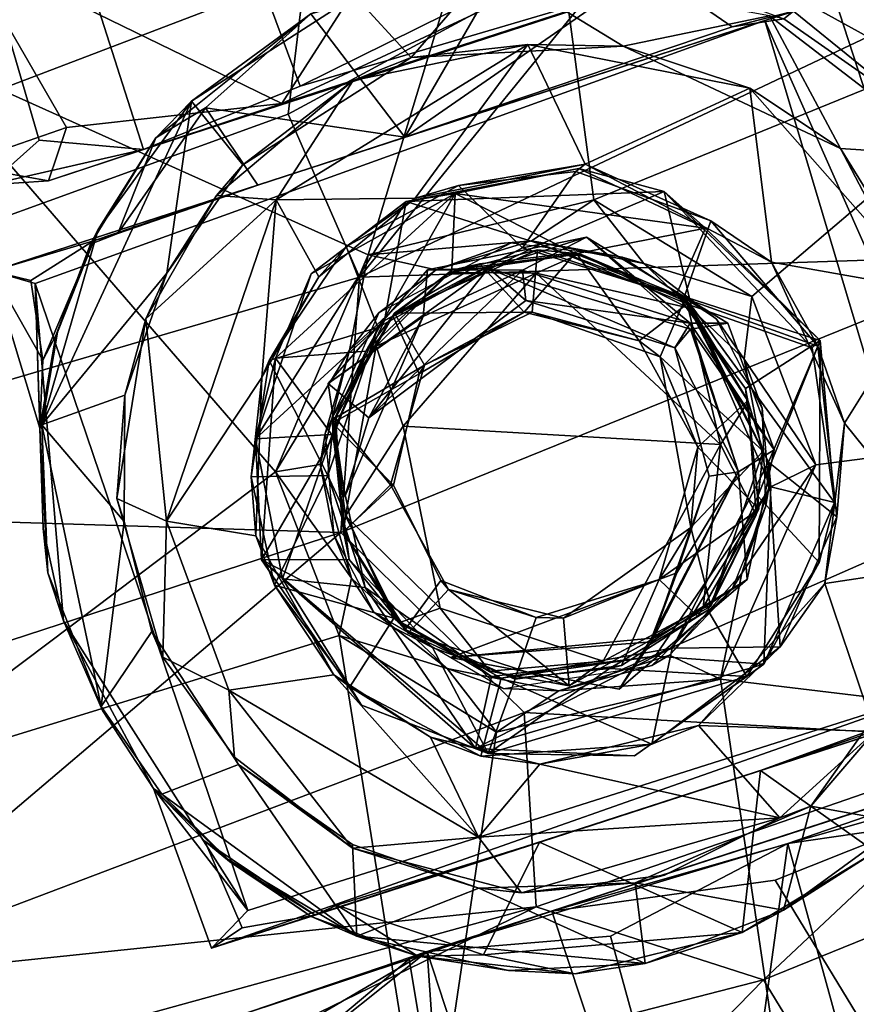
# Model space of a CAD drawing. Header units: millimetres. Extents: x -320 to 320, y -487 to 330.
# Tile 170 of 188: x 254 to 275, y 74 to 98. Entities that reach past the tile are written whole.
import ezdxf

# ---------------------------------------------------------------- set-up
doc = ezdxf.new("R2010")
doc.units = ezdxf.units.MM
doc.layers.add('Layer 01', color=7, linetype='Continuous', true_color=0x000000)

msp = doc.modelspace()

# ---------------------------------------------------------------- linework, layer by layer
at = {"layer": 'Layer 01'}
for points in [[(287.207, 104.365, 59.292), (257.318, 94.658, 14.429), (271.533, 99.277, 2.077), (305.336, 110.258, 13.508)], [(265.53, 98.382, 4.965), (261.19, 96.217, 8.972), (257.377, 106.47, 9.344), (261.911, 107.888, 5.29)], [(261.19, 96.217, 8.972), (257.318, 94.658, 14.429), (253.959, 105.174, 14.096), (257.377, 106.47, 9.344)], [(251.646, 105.475, 18.204), (254.739, 94.885, 18.953), (253.496, 93.781, 24.649), (249.593, 103.983, 26.961)], [(251.646, 105.475, 18.204), (253.959, 105.174, 14.096), (257.318, 94.658, 14.429), (254.739, 94.885, 18.953)], [(260.137, 93.776, 50.653), (273.372, 98.07, 58.543), (295.885, 105.389, 56.242), (272.666, 97.842, 30.038)], [(272.666, 97.842, 30.038), (295.885, 105.389, 56.242), (274.39, 98.398, 28.728)], [(266.864, 105.253, 66.495), (262.868, 92.055, 66.498), (251.526, 97.148, 66.504), (258.118, 103.355, 66.554)], [(266.864, 105.253, 66.495), (268.44, 93.415, 66.499), (262.868, 92.055, 66.498)], [(281.32, 98.676, 66.496), (268.44, 93.415, 66.499), (266.864, 105.253, 66.495), (274.877, 103.453, 66.498)], [(241.847, 97.13, 91.467), (251.374, 99.671, 93.449), (262.443, 104.495, 85.382)], [(251.65, 101.23, 83.23), (241.847, 97.13, 91.467), (262.443, 104.495, 85.382)], [(287.207, 104.365, 59.292), (260.732, 95.79, 50.791), (257.318, 94.658, 14.429)], [(274.071, 100.076, 58.096), (260.732, 95.79, 50.791), (287.207, 104.365, 59.292)], [(265.922, 103.88, 56.266), (252.855, 99.634, 40.144), (260.732, 95.79, 50.791)], [(265.922, 103.88, 56.266), (260.732, 95.79, 50.791), (268.597, 99.456, 57.076)], [(251.526, 97.148, 66.504), (253.466, 100.324, 67.698), (258.118, 103.355, 66.554)], [(269.873, 100.391, 97.646), (260.893, 95.53, 101.716), (262.65, 91.499, 102.947)], [(260.893, 95.53, 101.716), (269.873, 100.391, 97.646), (261.311, 99.023, 99.877)], [(262.65, 91.499, 102.947), (275.212, 97.441, 97.601), (269.873, 100.391, 97.646)], [(269.873, 100.391, 97.646), (275.212, 97.441, 97.601), (275.346, 100.277, 95.997)], [(237.899, 92.055, 106.169), (254.954, 100.149, 97.154), (228.908, 90.359, 106.102)], [(254.954, 100.149, 97.154), (251.374, 99.671, 93.449), (228.908, 90.359, 106.102)], [(237.899, 92.055, 106.169), (256.934, 99.671, 99.352), (254.954, 100.149, 97.154)], [(260.732, 95.79, 50.791), (274.071, 100.076, 58.096), (268.597, 99.456, 57.076)], [(261.311, 99.023, 99.877), (256.934, 99.671, 99.352), (237.899, 92.055, 106.169), (243.381, 92.175, 105.978)], [(252.855, 99.634, 40.144), (252.757, 94.276, 33.113), (255.416, 95.195, 43.047)], [(252.855, 99.634, 40.144), (255.416, 95.195, 43.047), (260.732, 95.79, 50.791)], [(271.533, 99.277, 2.077), (257.318, 94.658, 14.429), (261.19, 96.217, 8.972)], [(271.533, 99.277, 2.077), (261.19, 96.217, 8.972), (265.53, 98.382, 4.965)], [(266.333, 99.395, 57.045), (263.773, 94.958, 54.263), (261.449, 98.005, 53.453)], [(266.333, 99.395, 57.045), (269.77, 99.129, 58.583), (263.773, 94.958, 54.263)], [(262.534, 98.45, 62.887), (263.924, 96.926, 63.004), (265.895, 99.214, 62.934)], [(269.77, 99.129, 58.583), (271.856, 97.683, 59.305), (263.773, 94.958, 54.263)], [(263.924, 96.926, 63.004), (269.165, 97.207, 62.998), (265.895, 99.214, 62.934)], [(272.779, 97.962, 62.899), (265.895, 99.214, 62.934), (269.165, 97.207, 62.998)], [(273.133, 97.884, 59.912), (271.856, 97.683, 59.305), (269.77, 99.129, 58.583)], [(273.372, 98.07, 58.543), (276.581, 95.473, 59.254), (278.118, 99.045, 59.704)], [(261.311, 99.023, 99.877), (243.381, 92.175, 105.978), (243.266, 89.137, 107.599), (260.893, 95.53, 101.716)], [(272.345, 91.025, 66.499), (268.44, 93.415, 66.499), (281.32, 98.676, 66.496)], [(285.393, 88.341, 66.498), (273.925, 86.864, 66.5), (272.345, 91.025, 66.499), (281.32, 98.676, 66.496)], [(262.534, 98.45, 62.887), (261.449, 98.005, 53.453), (258.504, 95.851, 62.894)], [(259.773, 94.279, 63.002), (263.924, 96.926, 63.004), (262.534, 98.45, 62.887), (258.504, 95.851, 62.894)], [(272.666, 97.842, 30.038), (274.39, 98.398, 28.728), (279.824, 81.684, 28.86)], [(275.629, 98.254, 26.019), (279.824, 81.684, 28.86), (274.39, 98.398, 28.728)], [(263.773, 94.958, 54.263), (273.372, 98.07, 58.543), (260.137, 93.776, 50.653)], [(263.773, 94.958, 54.263), (271.856, 97.683, 59.305), (273.372, 98.07, 58.543)], [(273.372, 98.07, 58.543), (271.856, 97.683, 59.305), (273.133, 97.884, 59.912)], [(273.372, 98.07, 58.543), (273.133, 97.884, 59.912), (276.581, 95.473, 59.254)], [(272.666, 97.842, 30.038), (253.581, 91.644, 30.584), (260.137, 93.776, 50.653)], [(272.666, 97.842, 30.038), (254.643, 91.341, 29.991), (253.581, 91.644, 30.584)], [(254.643, 91.341, 29.991), (272.666, 97.842, 30.038), (277.564, 81.458, 30.002), (259.895, 75.845, 29.986)], [(257.618, 94.94, 49.439), (258.504, 95.851, 62.894), (261.449, 98.005, 53.453)], [(258.847, 95.685, 50.035), (257.618, 94.94, 49.439), (261.449, 98.005, 53.453)], [(258.847, 95.685, 50.035), (261.449, 98.005, 53.453), (263.773, 94.958, 54.263)], [(269.165, 97.207, 62.998), (274.531, 94.678, 63.009), (272.779, 97.962, 62.899)], [(279.824, 81.684, 28.86), (277.564, 81.458, 30.002), (272.666, 97.842, 30.038)], [(276.581, 95.473, 59.254), (273.133, 97.884, 59.912), (272.779, 97.962, 62.899), (277.285, 94.498, 62.844)], [(272.779, 97.962, 62.899), (274.531, 94.678, 63.009), (277.285, 94.498, 62.844)], [(279.126, 92.049, 97.969), (275.212, 97.441, 97.601), (262.65, 91.499, 102.947)], [(251.526, 97.148, 66.504), (260.579, 86.693, 66.499), (250.405, 79.026, 66.504), (248.263, 87.192, 66.645)], [(260.579, 86.693, 66.499), (251.526, 97.148, 66.504), (262.868, 92.055, 66.498)], [(264.027, 93.454, 56.683), (266.808, 97.253, 59.262), (260.596, 93.414, 53.964)], [(260.596, 93.414, 53.964), (266.808, 97.253, 59.262), (262.494, 96.357, 57.267)], [(263.924, 96.926, 63.004), (262.494, 96.357, 57.267), (266.808, 97.253, 59.262)], [(269.165, 97.207, 62.998), (263.924, 96.926, 63.004), (266.808, 97.253, 59.262)], [(266.808, 97.253, 59.262), (264.027, 93.454, 56.683), (268.222, 94.292, 59.389)], [(272.292, 96.168, 61.33), (266.808, 97.253, 59.262), (268.222, 94.292, 59.389)], [(272.292, 96.168, 61.33), (269.165, 97.207, 62.998), (266.808, 97.253, 59.262)], [(274.531, 94.678, 63.009), (269.165, 97.207, 62.998), (272.292, 96.168, 61.33)], [(263.924, 96.926, 63.004), (259.773, 94.279, 63.002), (262.494, 96.357, 57.267)], [(260.596, 93.414, 53.964), (262.494, 96.357, 57.267), (259.117, 93.515, 53.8)], [(259.117, 93.515, 53.8), (262.494, 96.357, 57.267), (259.773, 94.279, 63.002)], [(272.292, 96.168, 61.33), (268.222, 94.292, 59.389), (272.829, 91.873, 60.96)], [(272.829, 91.873, 60.96), (276.689, 91.19, 62.064), (272.292, 96.168, 61.33)], [(276.689, 91.19, 62.064), (274.531, 94.678, 63.009), (272.292, 96.168, 61.33)], [(256.195, 92.674, 62.499), (254.805, 87.847, 62.949), (258.504, 95.851, 62.894)], [(257.891, 91.601, 62.999), (258.504, 95.851, 62.894), (254.805, 87.847, 62.949)], [(260.732, 95.79, 50.791), (254.97, 93.884, 38.131), (257.318, 94.658, 14.429)], [(254.97, 93.884, 38.131), (260.732, 95.79, 50.791), (255.416, 95.195, 43.047)], [(258.504, 95.851, 62.894), (257.618, 94.94, 49.439), (256.195, 92.674, 62.499)], [(257.618, 94.94, 49.439), (258.847, 95.685, 50.035), (256.679, 92.577, 45.832)], [(260.137, 93.776, 50.653), (256.679, 92.577, 45.832), (258.847, 95.685, 50.035)], [(259.773, 94.279, 63.002), (258.504, 95.851, 62.894), (257.891, 91.601, 62.999)], [(263.773, 94.958, 54.263), (260.137, 93.776, 50.653), (258.847, 95.685, 50.035)], [(260.893, 95.53, 101.716), (243.266, 89.137, 107.599), (243.175, 85.78, 109.012), (262.65, 91.499, 102.947)], [(254.97, 93.884, 38.131), (255.416, 95.195, 43.047), (252.757, 94.276, 33.113)], [(256.007, 92.317, 46.006), (256.195, 92.674, 62.499), (257.618, 94.94, 49.439)], [(256.679, 92.577, 45.832), (256.007, 92.317, 46.006), (257.618, 94.94, 49.439)], [(257.318, 94.658, 14.429), (253.496, 93.781, 24.649), (254.739, 94.885, 18.953)], [(253.496, 93.781, 24.649), (257.318, 94.658, 14.429), (254.97, 93.884, 38.131)], [(277.285, 94.498, 62.844), (274.531, 94.678, 63.009), (277.652, 88.716, 62.99)], [(274.531, 94.678, 63.009), (276.689, 91.19, 62.064), (277.652, 88.716, 62.99)], [(252.757, 94.276, 33.113), (253.496, 93.781, 24.649), (254.97, 93.884, 38.131)], [(259.117, 93.515, 53.8), (259.773, 94.279, 63.002), (257.891, 91.601, 62.999)], [(270.178, 93.619, 64.547), (263.802, 93.372, 64.651), (268.066, 94.182, 65.931)], [(265.013, 93.567, 66.492), (268.066, 94.182, 65.931), (263.802, 93.372, 64.651)], [(265.101, 93.763, 62.994), (268.222, 94.292, 59.389), (264.027, 93.454, 56.683)], [(268.066, 94.182, 65.931), (265.013, 93.567, 66.492), (271.202, 92.708, 66.47)], [(267.996, 94.11, 63.001), (268.222, 94.292, 59.389), (265.101, 93.763, 62.994)], [(271.33, 92.89, 62.999), (268.222, 94.292, 59.389), (267.996, 94.11, 63.001)], [(270.178, 93.619, 64.547), (268.066, 94.182, 65.931), (271.202, 92.708, 66.47)], [(268.222, 94.292, 59.389), (271.33, 92.89, 62.999), (272.829, 91.873, 60.96)], [(267.996, 94.11, 63.001), (265.101, 93.763, 62.994), (266.675, 92.227, 62.996)], [(271.33, 92.89, 62.999), (267.996, 94.11, 63.001), (266.675, 92.227, 62.996), (270.667, 90.981, 63.005)], [(256.078, 92.396, 42.296), (260.137, 93.776, 50.653), (253.581, 91.644, 30.584)], [(260.137, 93.776, 50.653), (256.078, 92.396, 42.296), (256.679, 92.577, 45.832)], [(266.675, 92.227, 62.996), (265.101, 93.763, 62.994), (262.32, 92.257, 62.999), (263.103, 90.258, 63.005)], [(264.027, 93.454, 56.683), (262.32, 92.257, 62.999), (265.101, 93.763, 62.994)], [(259.117, 93.515, 53.8), (257.372, 90.473, 51.048), (260.596, 93.414, 53.964)], [(259.117, 93.515, 53.8), (257.891, 91.601, 62.999), (257.372, 90.473, 51.048)], [(261.459, 91.581, 65.555), (260.577, 89.5, 66.417), (265.013, 93.567, 66.492)], [(265.013, 93.567, 66.492), (260.577, 89.5, 66.417), (262.808, 89.67, 66.499)], [(264.027, 93.454, 56.683), (260.596, 93.414, 53.964), (261.65, 91.508, 54.283)], [(263.802, 93.372, 64.651), (261.459, 91.581, 65.555), (265.013, 93.567, 66.492)], [(264.027, 93.454, 56.683), (261.65, 91.508, 54.283), (262.32, 92.257, 62.999)], [(265.013, 93.567, 66.492), (262.808, 89.67, 66.499), (264.936, 91.676, 66.506)], [(270.178, 93.619, 64.547), (267.126, 92.316, 64.47), (263.802, 93.372, 64.651)], [(265.013, 93.567, 66.492), (264.936, 91.676, 66.506), (267.986, 92.075, 66.501)], [(265.013, 93.567, 66.492), (267.986, 92.075, 66.501), (271.202, 92.708, 66.47)], [(270.178, 93.619, 64.547), (270.844, 90.802, 64.499), (267.126, 92.316, 64.47)], [(270.178, 93.619, 64.547), (273.829, 89.751, 64.549), (270.844, 90.802, 64.499)], [(270.178, 93.619, 64.547), (271.202, 92.708, 66.47), (274.034, 89.934, 66.32)], [(270.178, 93.619, 64.547), (274.034, 89.934, 66.32), (273.829, 89.751, 64.549)], [(257.372, 90.473, 51.048), (257.883, 85.468, 48.131), (260.596, 93.414, 53.964)], [(260.596, 93.414, 53.964), (257.883, 85.468, 48.131), (260.243, 89.024, 52.17)], [(260.082, 87.505, 64.542), (263.802, 93.372, 64.651), (263.273, 90.427, 64.501)], [(263.802, 93.372, 64.651), (260.082, 87.505, 64.542), (261.459, 91.581, 65.555)], [(260.243, 89.024, 52.17), (261.65, 91.508, 54.283), (260.596, 93.414, 53.964)], [(266.898, 92.401, 67.489), (262.868, 92.055, 66.498), (268.44, 93.415, 66.499)], [(267.126, 92.316, 64.47), (263.273, 90.427, 64.501), (263.802, 93.372, 64.651)], [(268.44, 93.415, 66.499), (269.671, 91.838, 67.496), (266.898, 92.401, 67.489)], [(269.671, 91.838, 67.496), (268.44, 93.415, 66.499), (272.345, 91.025, 66.499)], [(267.986, 92.075, 66.501), (270.485, 91.083, 66.503), (271.202, 92.708, 66.47)], [(271.202, 92.708, 66.47), (270.485, 91.083, 66.503), (274.034, 89.934, 66.32)], [(271.33, 92.89, 62.999), (270.667, 90.981, 63.005), (273.97, 89.795, 63.003)], [(272.829, 91.873, 60.96), (271.33, 92.89, 62.999), (273.97, 89.795, 63.003)], [(256.195, 92.674, 62.499), (255.194, 90.137, 62.489), (254.805, 87.847, 62.949)], [(255.194, 90.137, 62.489), (256.195, 92.674, 62.499), (256.007, 92.317, 46.006)], [(256.679, 92.577, 45.832), (256.078, 92.396, 42.296), (256.007, 92.317, 46.006)], [(264.33, 91.685, 82.304), (266.679, 91.671, 83.044), (268.257, 92.492, 82.297)], [(265.84, 91.723, 81.552), (264.33, 91.685, 82.304), (268.257, 92.492, 82.297)], [(270.83, 90.211, 81.511), (265.84, 91.723, 81.552), (268.257, 92.492, 82.297)], [(266.679, 91.671, 83.044), (270.816, 90.36, 83.007), (268.257, 92.492, 82.297)], [(270.816, 90.36, 83.007), (271.749, 90.367, 82.309), (268.257, 92.492, 82.297)], [(270.83, 90.211, 81.511), (268.257, 92.492, 82.297), (271.749, 90.367, 82.309)], [(254.531, 91.417, 37.128), (256.078, 92.396, 42.296), (253.581, 91.644, 30.584)], [(254.83, 89.447, 35.812), (256.078, 92.396, 42.296), (254.531, 91.417, 37.128)], [(256.078, 92.396, 42.296), (254.83, 89.447, 35.812), (255.148, 90.062, 38.784)], [(255.148, 90.062, 38.784), (256.007, 92.317, 46.006), (256.078, 92.396, 42.296)], [(255.148, 90.062, 38.784), (255.194, 90.137, 62.489), (256.007, 92.317, 46.006)], [(260.418, 89.444, 62.998), (263.103, 90.258, 63.005), (262.32, 92.257, 62.999)], [(260.418, 89.444, 62.998), (262.32, 92.257, 62.999), (261.65, 91.508, 54.283)], [(266.898, 92.401, 67.489), (264.543, 91.685, 67.507), (262.868, 92.055, 66.498)], [(266.675, 92.227, 62.996), (263.103, 90.258, 63.005), (263.273, 90.427, 64.501)], [(263.127, 90.619, 76.329), (264.543, 91.685, 67.507), (266.392, 92.342, 75.541)], [(266.675, 92.227, 62.996), (263.273, 90.427, 64.501), (267.126, 92.316, 64.47)], [(266.392, 92.342, 75.541), (264.543, 91.685, 67.507), (266.898, 92.401, 67.489)], [(266.898, 92.401, 67.489), (269.144, 91.996, 74.999), (266.392, 92.342, 75.541)], [(270.667, 90.981, 63.005), (266.675, 92.227, 62.996), (267.126, 92.316, 64.47)], [(269.671, 91.838, 67.496), (269.144, 91.996, 74.999), (266.898, 92.401, 67.489)], [(270.667, 90.981, 63.005), (267.126, 92.316, 64.47), (270.844, 90.802, 64.499)], [(262.407, 89.695, 67.505), (260.579, 86.693, 66.499), (262.868, 92.055, 66.498)], [(262.193, 85.186, 104.405), (279.126, 92.049, 97.969), (262.65, 91.499, 102.947)], [(280.424, 86.783, 97.774), (279.126, 92.049, 97.969), (262.193, 85.186, 104.405), (266.716, 80.742, 102.819)], [(262.868, 92.055, 66.498), (264.543, 91.685, 67.507), (262.407, 89.695, 67.505)], [(264.885, 91.614, 87.793), (267.049, 92.179, 83.482), (263.513, 90.61, 83.499)], [(263.513, 90.61, 83.499), (267.049, 92.179, 83.482), (266.919, 90.631, 83.498)], [(264.885, 91.614, 87.793), (268.092, 92.076, 88.031), (267.049, 92.179, 83.482)], [(264.885, 91.614, 87.793), (267.012, 91.595, 89.384), (268.092, 92.076, 88.031)], [(264.936, 91.676, 66.506), (265.625, 91.827, 81.199), (267.999, 92.107, 81.193), (267.986, 92.075, 66.501)], [(267.999, 92.107, 81.193), (265.625, 91.827, 81.199), (266.722, 90.634, 81.204)], [(267.999, 92.107, 81.193), (266.722, 90.634, 81.204), (269.561, 89.929, 81.193)], [(267.049, 92.179, 83.482), (270.693, 90.973, 83.498), (270.08, 89.53, 83.488), (266.919, 90.631, 83.498)], [(268.092, 92.076, 88.031), (267.012, 91.595, 89.384), (270.773, 90.74, 88.518)], [(270.693, 90.973, 83.498), (267.049, 92.179, 83.482), (268.092, 92.076, 88.031)], [(270.485, 91.083, 66.503), (267.986, 92.075, 66.501), (267.999, 92.107, 81.193), (270.779, 90.869, 81.197)], [(269.561, 89.929, 81.193), (270.779, 90.869, 81.197), (267.999, 92.107, 81.193)], [(270.693, 90.973, 83.498), (268.092, 92.076, 88.031), (270.773, 90.74, 88.518)], [(271.473, 90.461, 74.616), (269.144, 91.996, 74.999), (269.671, 91.838, 67.496)], [(263.476, 90.545, 81.2), (265.625, 91.827, 81.199), (264.936, 91.676, 66.506)], [(266.722, 90.634, 81.204), (265.625, 91.827, 81.199), (263.476, 90.545, 81.2), (264.129, 89.109, 81.197)], [(271.473, 90.461, 74.616), (269.671, 91.838, 67.496), (272.153, 89.47, 67.513)], [(269.671, 91.838, 67.496), (272.345, 91.025, 66.499), (272.153, 89.47, 67.513)], [(273.97, 89.795, 63.003), (274.634, 87.888, 61.129), (272.829, 91.873, 60.96)], [(276.689, 91.19, 62.064), (272.829, 91.873, 60.96), (274.634, 87.888, 61.129)], [(262.193, 85.186, 104.405), (262.65, 91.499, 102.947), (243.175, 85.78, 109.012)], [(254.643, 91.341, 29.991), (254.755, 87.766, 30.827), (253.581, 91.644, 30.584)], [(254.83, 89.447, 35.812), (253.581, 91.644, 30.584), (254.755, 87.766, 30.827)], [(253.581, 91.644, 30.584), (254.83, 89.447, 35.812), (254.531, 91.417, 37.128)], [(256.858, 88.584, 63), (257.891, 91.601, 62.999), (254.805, 87.847, 62.949)], [(257.891, 91.601, 62.999), (256.858, 88.584, 63), (257.372, 90.473, 51.048)], [(261.459, 91.581, 65.555), (260.082, 87.505, 64.542), (260.577, 89.5, 66.417)], [(261.65, 91.508, 54.283), (260.243, 89.024, 52.17), (260.418, 89.444, 62.998)], [(265.84, 91.723, 81.552), (261.879, 88.871, 82.298), (264.33, 91.685, 82.304)], [(265.84, 91.723, 81.552), (262.88, 88.026, 81.79), (261.879, 88.871, 82.298)], [(264.33, 91.685, 82.304), (261.879, 88.871, 82.298), (264.225, 90.525, 83.058)], [(264.543, 91.685, 67.507), (263.127, 90.619, 76.329), (262.407, 89.695, 67.505)], [(263.476, 90.545, 81.2), (264.936, 91.676, 66.506), (262.808, 89.67, 66.499)], [(266.757, 90.927, 82.309), (262.88, 88.026, 81.79), (265.84, 91.723, 81.552)], [(266.679, 91.671, 83.044), (264.225, 90.525, 83.058), (262.88, 88.026, 81.79)], [(266.679, 91.671, 83.044), (262.88, 88.026, 81.79), (266.757, 90.927, 82.309)], [(263.513, 90.61, 83.499), (263.066, 89.791, 88.911), (264.885, 91.614, 87.793)], [(264.885, 91.614, 87.793), (263.066, 89.791, 88.911), (267.012, 91.595, 89.384)], [(263.066, 89.791, 88.911), (263.734, 87.82, 89.51), (267.012, 91.595, 89.384)], [(263.734, 87.82, 89.51), (271.572, 87.363, 89.526), (267.012, 91.595, 89.384)], [(264.225, 90.525, 83.058), (266.679, 91.671, 83.044), (264.33, 91.685, 82.304)], [(270.438, 89.751, 82.348), (266.757, 90.927, 82.309), (265.84, 91.723, 81.552)], [(270.438, 89.751, 82.348), (265.84, 91.723, 81.552), (270.83, 90.211, 81.511)], [(270.816, 90.36, 83.007), (266.679, 91.671, 83.044), (266.757, 90.927, 82.309)], [(270.773, 90.74, 88.518), (267.012, 91.595, 89.384), (271.572, 87.363, 89.526)], [(254.643, 91.341, 29.991), (255.344, 83.01, 30.237), (254.84, 85.285, 30.337)], [(254.84, 85.285, 30.337), (254.755, 87.766, 30.827), (254.643, 91.341, 29.991)], [(259.895, 75.845, 29.986), (255.344, 83.01, 30.237), (254.643, 91.341, 29.991)], [(270.779, 90.869, 81.197), (272.24, 88.456, 81.199), (272.186, 88.75, 66.527), (270.485, 91.083, 66.503)], [(272.186, 88.75, 66.527), (274.034, 89.934, 66.32), (270.485, 91.083, 66.503)], [(272.153, 89.47, 67.513), (272.345, 91.025, 66.499), (273.925, 86.864, 66.5)], [(276.689, 91.19, 62.064), (274.634, 87.888, 61.129), (277.425, 84.42, 61.695)], [(270.816, 90.36, 83.007), (266.757, 90.927, 82.309), (270.438, 89.751, 82.348)], [(270.779, 90.869, 81.197), (269.561, 89.929, 81.193), (271.006, 87.301, 81.199), (272.24, 88.456, 81.199)], [(272.623, 87.198, 83.492), (270.08, 89.53, 83.488), (270.693, 90.973, 83.498)], [(272.752, 86.927, 62.99), (273.97, 89.795, 63.003), (270.667, 90.981, 63.005)], [(272.752, 86.927, 62.99), (270.667, 90.981, 63.005), (270.844, 90.802, 64.499)], [(272.254, 88.426, 88.252), (272.623, 87.198, 83.492), (270.693, 90.973, 83.498)], [(270.773, 90.74, 88.518), (272.254, 88.426, 88.252), (270.693, 90.973, 83.498)], [(272.752, 86.927, 62.99), (270.844, 90.802, 64.499), (272.808, 86.316, 64.444)], [(270.844, 90.802, 64.499), (273.829, 89.751, 64.549), (274.388, 85.933, 64.57)], [(274.388, 85.933, 64.57), (272.808, 86.316, 64.444), (270.844, 90.802, 64.499)], [(261.806, 87.638, 76.785), (262.407, 89.695, 67.505), (263.127, 90.619, 76.329)], [(262.289, 86.076, 82.725), (264.225, 90.525, 83.058), (261.879, 88.871, 82.298)], [(263.513, 90.61, 83.499), (262.055, 88.021, 83.497), (261.974, 88.043, 87.676)], [(263.513, 90.61, 83.499), (261.974, 88.043, 87.676), (263.066, 89.791, 88.911)], [(261.988, 87.895, 81.196), (263.476, 90.545, 81.2), (262.808, 89.67, 66.499)], [(261.988, 87.895, 81.196), (264.129, 89.109, 81.197), (263.476, 90.545, 81.2)], [(264.256, 89.328, 83.489), (262.055, 88.021, 83.497), (263.513, 90.61, 83.499)], [(262.289, 86.076, 82.725), (262.88, 88.026, 81.79), (264.225, 90.525, 83.058)], [(264.256, 89.328, 83.489), (263.513, 90.61, 83.499), (266.919, 90.631, 83.498)], [(266.722, 90.634, 81.204), (264.129, 89.109, 81.197), (264.256, 89.328, 83.489)], [(266.722, 90.634, 81.204), (264.256, 89.328, 83.489), (266.919, 90.631, 83.498)], [(269.561, 89.929, 81.193), (266.722, 90.634, 81.204), (266.919, 90.631, 83.498)], [(269.561, 89.929, 81.193), (266.919, 90.631, 83.498), (270.08, 89.53, 83.488)], [(271.572, 87.363, 89.526), (272.254, 88.426, 88.252), (270.773, 90.74, 88.518)], [(256.659, 86.028, 49.581), (257.883, 85.468, 48.131), (257.372, 90.473, 51.048)], [(257.372, 90.473, 51.048), (256.858, 88.584, 63), (256.659, 86.028, 49.581)], [(260.082, 87.505, 64.542), (263.273, 90.427, 64.501), (261.976, 87.61, 64.497)], [(263.103, 90.258, 63.005), (261.976, 87.61, 64.497), (263.273, 90.427, 64.501)], [(270.816, 90.36, 83.007), (270.438, 89.751, 82.348), (272.015, 86.687, 83.058)], [(271.749, 90.367, 82.309), (270.816, 90.36, 83.007), (272.897, 87.234, 82.299)], [(272.897, 87.234, 82.299), (270.816, 90.36, 83.007), (272.015, 86.687, 83.058)], [(270.83, 90.211, 81.511), (271.749, 90.367, 82.309), (272.897, 87.234, 82.299)], [(272.594, 88.259, 74.528), (271.473, 90.461, 74.616), (272.153, 89.47, 67.513)], [(254.805, 87.847, 62.949), (255.148, 90.062, 38.784), (254.755, 87.766, 30.827)], [(254.755, 87.766, 30.827), (255.148, 90.062, 38.784), (254.83, 89.447, 35.812)], [(254.805, 87.847, 62.949), (255.194, 90.137, 62.489), (255.148, 90.062, 38.784)], [(261.871, 86.6, 62.99), (263.103, 90.258, 63.005), (260.418, 89.444, 62.998)], [(263.103, 90.258, 63.005), (261.871, 86.6, 62.99), (261.976, 87.61, 64.497)], [(270.438, 89.751, 82.348), (270.83, 90.211, 81.511), (272.012, 86.687, 81.559)], [(272.012, 86.687, 81.559), (270.83, 90.211, 81.511), (272.897, 87.234, 82.299)], [(262.307, 85.6, 89.05), (263.066, 89.791, 88.911), (261.974, 88.043, 87.676)], [(263.066, 89.791, 88.911), (262.307, 85.6, 89.05), (263.734, 87.82, 89.51)], [(269.561, 89.929, 81.193), (270.08, 89.53, 83.488), (271.006, 87.301, 81.199)], [(274.034, 89.934, 66.32), (272.186, 88.75, 66.527), (272.491, 86.086, 66.494)], [(274.034, 89.934, 66.32), (272.491, 86.086, 66.494), (274.004, 84.447, 66.346)], [(273.97, 89.795, 63.003), (272.752, 86.927, 62.99), (274.441, 85.576, 62.999)], [(273.829, 89.751, 64.549), (274.034, 89.934, 66.32), (274.388, 85.933, 64.57)], [(274.634, 87.888, 61.129), (273.97, 89.795, 63.003), (274.441, 85.576, 62.999)], [(274.388, 85.933, 64.57), (274.034, 89.934, 66.32), (274.004, 84.447, 66.346)], [(262.001, 87.565, 66.498), (262.808, 89.67, 66.499), (260.577, 89.5, 66.417)], [(262.407, 89.695, 67.505), (261.68, 86.874, 67.476), (260.579, 86.693, 66.499)], [(261.806, 87.638, 76.785), (261.68, 86.874, 67.476), (262.407, 89.695, 67.505)], [(261.988, 87.895, 81.196), (262.808, 89.67, 66.499), (262.001, 87.565, 66.498)], [(271.289, 86.58, 82.308), (272.015, 86.687, 83.058), (270.438, 89.751, 82.348)], [(272.012, 86.687, 81.559), (271.289, 86.58, 82.308), (270.438, 89.751, 82.348)], [(261.871, 86.6, 62.99), (260.418, 89.444, 62.998), (259.978, 86.568, 62.999)], [(259.978, 86.568, 62.999), (260.418, 89.444, 62.998), (260.243, 89.024, 52.17)], [(260.082, 87.505, 64.542), (260.232, 84.513, 66.451), (260.577, 89.5, 66.417)], [(260.232, 84.513, 66.451), (262.001, 87.565, 66.498), (260.577, 89.5, 66.417)], [(262.055, 88.021, 83.497), (264.256, 89.328, 83.489), (263.421, 86.368, 83.495)], [(263.421, 86.368, 83.495), (264.256, 89.328, 83.489), (264.129, 89.109, 81.197), (263.491, 86.356, 81.202)], [(271.006, 87.301, 81.199), (270.08, 89.53, 83.488), (270.838, 85.316, 83.528)], [(270.08, 89.53, 83.488), (272.623, 87.198, 83.492), (270.838, 85.316, 83.528)], [(272.594, 88.259, 74.528), (272.153, 89.47, 67.513), (272.759, 86.291, 67.51)], [(272.759, 86.291, 67.51), (272.153, 89.47, 67.513), (273.925, 86.864, 66.5)], [(263.491, 86.356, 81.202), (264.129, 89.109, 81.197), (261.988, 87.895, 81.196)], [(257.883, 85.468, 48.131), (260.09, 85.108, 50.582), (260.243, 89.024, 52.17)], [(259.978, 86.568, 62.999), (260.243, 89.024, 52.17), (260.09, 85.108, 50.582)], [(262.88, 88.026, 81.79), (262.289, 86.076, 82.725), (261.879, 88.871, 82.298)], [(254.805, 87.847, 62.949), (256.837, 85.46, 62.999), (256.858, 88.584, 63)], [(256.858, 88.584, 63), (256.837, 85.46, 62.999), (256.659, 86.028, 49.581)], [(272.186, 88.75, 66.527), (272.24, 88.456, 81.199), (272.518, 85.767, 81.196), (272.491, 86.086, 66.494)], [(272.24, 88.456, 81.199), (271.006, 87.301, 81.199), (272.518, 85.767, 81.196)], [(271.565, 81.568, 66.499), (273.925, 86.864, 66.5), (285.393, 88.341, 66.498), (284.364, 80.022, 66.498)], [(272.453, 85.63, 87.926), (272.254, 88.426, 88.252), (271.572, 87.363, 89.526)], [(272.453, 85.63, 87.926), (272.623, 87.198, 83.492), (272.254, 88.426, 88.252)], [(272.688, 85.851, 74.672), (272.594, 88.259, 74.528), (272.759, 86.291, 67.51)], [(254.956, 84.194, 62.733), (254.805, 87.847, 62.949), (254.755, 87.766, 30.827)], [(254.805, 87.847, 62.949), (254.956, 84.194, 62.733), (256.267, 80.891, 62.942)], [(256.837, 85.46, 62.999), (254.805, 87.847, 62.949), (256.267, 80.891, 62.942)], [(261.974, 88.043, 87.676), (262.055, 88.021, 83.497), (262.257, 85.194, 83.527)], [(261.974, 88.043, 87.676), (262.257, 85.194, 83.527), (262.307, 85.6, 89.05)], [(262.397, 84.521, 66.499), (262.254, 85.211, 81.199), (261.988, 87.895, 81.196), (262.001, 87.565, 66.498)], [(263.491, 86.356, 81.202), (261.988, 87.895, 81.196), (262.254, 85.211, 81.199)], [(262.055, 88.021, 83.497), (263.421, 86.368, 83.495), (262.257, 85.194, 83.527)], [(274.634, 87.888, 61.129), (274.441, 85.576, 62.999), (274.142, 83.927, 60.457)], [(274.634, 87.888, 61.129), (274.142, 83.927, 60.457), (277.425, 84.42, 61.695)], [(254.956, 84.194, 62.733), (254.755, 87.766, 30.827), (254.84, 85.285, 30.337)], [(260.082, 87.505, 64.542), (261.976, 87.61, 64.497), (260.752, 84.043, 64.545)], [(260.752, 84.043, 64.545), (261.976, 87.61, 64.497), (262.792, 83.83, 64.499)], [(261.68, 86.874, 67.476), (261.806, 87.638, 76.785), (262.016, 85.134, 76.903)], [(261.871, 86.6, 62.99), (262.792, 83.83, 64.499), (261.976, 87.61, 64.497)], [(262.307, 85.6, 89.05), (264.648, 83.321, 89.476), (263.734, 87.82, 89.51)], [(264.648, 83.321, 89.476), (268.67, 82.014, 89.273), (271.572, 87.363, 89.526), (263.734, 87.82, 89.51)], [(260.752, 84.043, 64.545), (260.232, 84.513, 66.451), (260.082, 87.505, 64.542)], [(262.001, 87.565, 66.498), (260.232, 84.513, 66.451), (262.397, 84.521, 66.499)], [(271.143, 83.325, 88.746), (271.572, 87.363, 89.526), (268.67, 82.014, 89.273)], [(271.572, 87.363, 89.526), (271.143, 83.325, 88.746), (272.453, 85.63, 87.926)], [(270.052, 84.025, 81.202), (272.518, 85.767, 81.196), (271.006, 87.301, 81.199)], [(270.052, 84.025, 81.202), (271.006, 87.301, 81.199), (270.838, 85.316, 83.528)], [(272.623, 87.198, 83.492), (271.332, 83.37, 83.502), (270.838, 85.316, 83.528)], [(271.332, 83.37, 83.502), (272.623, 87.198, 83.492), (272.453, 85.63, 87.926)], [(272.012, 86.687, 81.559), (272.897, 87.234, 82.299), (272.224, 84.025, 82.309)], [(272.015, 86.687, 83.058), (272.224, 84.025, 82.309), (272.897, 87.234, 82.299)], [(260.579, 86.693, 66.499), (261.68, 86.874, 67.476), (262.451, 84.058, 67.545)], [(261.68, 86.874, 67.476), (262.016, 85.134, 76.903), (262.451, 84.058, 67.545)], [(273.046, 82.362, 62.998), (272.752, 86.927, 62.99), (270.379, 82.331, 63.022)], [(270.379, 82.331, 63.022), (272.752, 86.927, 62.99), (272.808, 86.316, 64.444)], [(273.046, 82.362, 62.998), (274.441, 85.576, 62.999), (272.752, 86.927, 62.99)], [(250.405, 79.026, 66.504), (260.579, 86.693, 66.499), (262.149, 82.643, 66.499)], [(262.451, 84.058, 67.545), (262.149, 82.643, 66.499), (260.579, 86.693, 66.499)], [(266.716, 80.742, 102.819), (278.93, 80.062, 97.568), (280.424, 86.783, 97.774)], [(272.224, 84.025, 82.309), (269.864, 82.579, 81.552), (272.012, 86.687, 81.559)], [(272.012, 86.687, 81.559), (269.864, 82.579, 81.552), (270.487, 84.194, 82.317)], [(269.866, 82.487, 83.091), (272.015, 86.687, 83.058), (271.289, 86.58, 82.308)], [(272.015, 86.687, 83.058), (269.866, 82.487, 83.091), (272.224, 84.025, 82.309)], [(271.289, 86.58, 82.308), (272.012, 86.687, 81.559), (270.487, 84.194, 82.317)], [(272.096, 84.183, 67.511), (273.925, 86.864, 66.5), (271.565, 81.568, 66.499)], [(272.096, 84.183, 67.511), (272.759, 86.291, 67.51), (273.925, 86.864, 66.5)], [(259.978, 86.568, 62.999), (260.551, 83.885, 62.999), (261.871, 86.6, 62.99)], [(260.551, 83.885, 62.999), (259.978, 86.568, 62.999), (260.09, 85.108, 50.582)], [(261.871, 86.6, 62.99), (260.551, 83.885, 62.999), (263.501, 83.072, 62.999)], [(261.871, 86.6, 62.99), (263.501, 83.072, 62.999), (262.792, 83.83, 64.499)], [(269.866, 82.487, 83.091), (271.289, 86.58, 82.308), (270.487, 84.194, 82.317)], [(263.491, 86.356, 81.202), (262.254, 85.211, 81.199), (263.776, 82.796, 81.202), (264.662, 84.003, 81.199)], [(263.853, 82.705, 83.494), (262.257, 85.194, 83.527), (263.421, 86.368, 83.495), (264.853, 83.783, 83.493)], [(263.421, 86.368, 83.495), (263.491, 86.356, 81.202), (264.662, 84.003, 81.199), (264.853, 83.783, 83.493)], [(270.379, 82.331, 63.022), (272.808, 86.316, 64.444), (269.954, 82.134, 64.499)], [(269.954, 82.134, 64.499), (272.808, 86.316, 64.444), (272.636, 81.937, 64.582)], [(272.688, 85.851, 74.672), (272.759, 86.291, 67.51), (272.096, 84.183, 67.511)], [(272.636, 81.937, 64.582), (272.808, 86.316, 64.444), (274.388, 85.933, 64.57)], [(257.797, 82.109, 49.443), (257.883, 85.468, 48.131), (256.659, 86.028, 49.581)], [(256.659, 86.028, 49.581), (256.837, 85.46, 62.999), (257.525, 82.746, 62.998), (257.797, 82.109, 49.443)], [(272.491, 86.086, 66.494), (272.518, 85.767, 81.196), (271.257, 83.272, 66.499)], [(272.219, 81.634, 66.435), (274.004, 84.447, 66.346), (272.491, 86.086, 66.494), (271.257, 83.272, 66.499)], [(274.388, 85.933, 64.57), (274.004, 84.447, 66.346), (272.636, 81.937, 64.582)], [(244.21, 79.313, 110.19), (262.193, 85.186, 104.405), (243.175, 85.78, 109.012)], [(272.518, 85.767, 81.196), (270.052, 84.025, 81.202), (271.012, 83.115, 81.2)], [(272.518, 85.767, 81.196), (271.012, 83.115, 81.2), (271.257, 83.272, 66.499)], [(271.854, 83.787, 74.988), (272.688, 85.851, 74.672), (272.096, 84.183, 67.511)], [(256.837, 85.46, 62.999), (256.267, 80.891, 62.942), (257.525, 82.746, 62.998)], [(259.423, 81.297, 48.654), (257.883, 85.468, 48.131), (257.797, 82.109, 49.443)], [(257.883, 85.468, 48.131), (259.423, 81.297, 48.654), (262.021, 81.672, 51.517), (260.09, 85.108, 50.582)], [(262.257, 85.194, 83.527), (263.627, 82.958, 88.501), (262.307, 85.6, 89.05)], [(264.648, 83.321, 89.476), (262.307, 85.6, 89.05), (263.627, 82.958, 88.501)], [(271.332, 83.37, 83.502), (272.453, 85.63, 87.926), (271.143, 83.325, 88.746)], [(274.142, 83.927, 60.457), (274.441, 85.576, 62.999), (273.046, 82.362, 62.998)], [(262.193, 85.186, 104.405), (244.21, 79.313, 110.19), (249.101, 74.071, 108.382)], [(262.193, 85.186, 104.405), (249.101, 74.071, 108.382), (266.716, 80.742, 102.819)], [(254.956, 84.194, 62.733), (254.84, 85.285, 30.337), (255.344, 83.01, 30.237)], [(263.776, 82.796, 81.202), (262.254, 85.211, 81.199), (262.397, 84.521, 66.499)], [(263.853, 82.705, 83.494), (263.627, 82.958, 88.501), (262.257, 85.194, 83.527)], [(270.052, 84.025, 81.202), (270.838, 85.316, 83.528), (267.689, 83.069, 83.498)], [(267.827, 81.403, 83.504), (267.689, 83.069, 83.498), (270.838, 85.316, 83.528), (271.332, 83.37, 83.502)], [(260.551, 83.885, 62.999), (260.09, 85.108, 50.582), (262.021, 81.672, 51.517)], [(262.451, 84.058, 67.545), (262.016, 85.134, 76.903), (263.007, 83.219, 76.832)], [(288.186, 82.589, 0.095), (264.32, 74.835, 46.504), (284.859, 81.516, 58.915), (295.28, 84.902, 58.178)], [(260.232, 84.513, 66.451), (264.456, 82.348, 66.501), (262.397, 84.521, 66.499)], [(264.456, 82.348, 66.501), (260.232, 84.513, 66.451), (265.826, 79.729, 66.483)], [(260.232, 84.513, 66.451), (262.703, 80.919, 65.354), (265.826, 79.729, 66.483)], [(260.752, 84.043, 64.545), (262.703, 80.919, 65.354), (260.232, 84.513, 66.451)], [(263.776, 82.796, 81.202), (262.397, 84.521, 66.499), (264.456, 82.348, 66.501)], [(272.636, 81.937, 64.582), (274.004, 84.447, 66.346), (272.219, 81.634, 66.435)], [(256.267, 80.891, 62.942), (254.956, 84.194, 62.733), (255.344, 83.01, 30.237), (256.304, 80.789, 30.637)], [(270.487, 84.194, 82.317), (264.9, 82.099, 82.21), (269.866, 82.487, 83.091)], [(270.487, 84.194, 82.317), (269.864, 82.579, 81.552), (264.9, 82.099, 82.21)], [(275.38, 80.273, 60.6), (277.425, 84.42, 61.695), (274.142, 83.927, 60.457)], [(262.792, 83.83, 64.499), (265.517, 79.852, 64.475), (260.752, 84.043, 64.545)], [(260.752, 84.043, 64.545), (265.517, 79.852, 64.475), (262.703, 80.919, 65.354)], [(262.149, 82.643, 66.499), (262.451, 84.058, 67.545), (264.814, 81.833, 67.493)], [(262.451, 84.058, 67.545), (263.007, 83.219, 76.832), (264.814, 81.833, 67.493)], [(266.487, 81.562, 81.194), (267.012, 83.091, 81.199), (264.662, 84.003, 81.199), (263.776, 82.796, 81.202)], [(267.012, 83.091, 81.199), (264.853, 83.783, 83.493), (264.662, 84.003, 81.199)], [(270.052, 84.025, 81.202), (267.012, 83.091, 81.199), (266.487, 81.562, 81.194), (269.125, 81.899, 81.174)], [(267.689, 83.069, 83.498), (267.012, 83.091, 81.199), (270.052, 84.025, 81.202)], [(269.069, 81.316, 82.296), (272.224, 84.025, 82.309), (269.866, 82.487, 83.091)], [(269.864, 82.579, 81.552), (272.224, 84.025, 82.309), (269.069, 81.316, 82.296)], [(269.125, 81.899, 81.174), (271.012, 83.115, 81.2), (270.052, 84.025, 81.202)], [(270.311, 82.162, 67.512), (271.854, 83.787, 74.988), (272.096, 84.183, 67.511)], [(272.096, 84.183, 67.511), (271.565, 81.568, 66.499), (270.311, 82.162, 67.512)], [(263.501, 83.072, 62.999), (260.551, 83.885, 62.999), (262.41, 81.377, 62.999)], [(262.41, 81.377, 62.999), (260.551, 83.885, 62.999), (262.021, 81.672, 51.517)], [(263.501, 83.072, 62.999), (265.91, 81.628, 64.492), (262.792, 83.83, 64.499)], [(265.91, 81.628, 64.492), (265.517, 79.852, 64.475), (262.792, 83.83, 64.499)], [(263.853, 82.705, 83.494), (264.853, 83.783, 83.493), (267.827, 81.403, 83.504)], [(267.012, 83.091, 81.199), (267.689, 83.069, 83.498), (264.853, 83.783, 83.493)], [(267.689, 83.069, 83.498), (267.827, 81.403, 83.504), (264.853, 83.783, 83.493)], [(270.311, 82.162, 67.512), (269.869, 81.899, 75.524), (271.854, 83.787, 74.988)], [(274.142, 83.927, 60.457), (273.046, 82.362, 62.998), (271.026, 80.42, 58.411)], [(271.026, 80.42, 58.411), (275.38, 80.273, 60.6), (274.142, 83.927, 60.457)], [(285.485, 83.511, 59.948), (279.533, 81.863, 58.854), (272.556, 79.306, 56.739)], [(285.485, 83.511, 59.948), (272.556, 79.306, 56.739), (278.405, 81.206, 30.482)], [(273.798, 78.425, 63), (276.086, 78.018, 62.918), (277.385, 83.488, 62.994)], [(273.798, 78.425, 63), (277.385, 83.488, 62.994), (275.38, 80.273, 60.6)], [(266.21, 81.334, 76.32), (264.814, 81.833, 67.493), (263.007, 83.219, 76.832)], [(264.648, 83.321, 89.476), (263.627, 82.958, 88.501), (265.873, 81.767, 87.999)], [(268.67, 82.014, 89.273), (264.648, 83.321, 89.476), (265.873, 81.767, 87.999)], [(267.827, 81.403, 83.504), (271.332, 83.37, 83.502), (271.143, 83.325, 88.746), (268.67, 82.014, 89.273)], [(269.125, 81.899, 81.174), (268.829, 81.83, 66.503), (271.257, 83.272, 66.499), (271.012, 83.115, 81.2)], [(272.219, 81.634, 66.435), (271.257, 83.272, 66.499), (268.829, 81.83, 66.503)], [(255.344, 83.01, 30.237), (259.895, 75.845, 29.986), (257.566, 78.865, 30.59)], [(256.304, 80.789, 30.637), (255.344, 83.01, 30.237), (257.566, 78.865, 30.59)], [(265.65, 79.66, 63.001), (266.15, 81.591, 62.999), (263.501, 83.072, 62.999), (262.41, 81.377, 62.999)], [(263.501, 83.072, 62.999), (266.15, 81.591, 62.999), (265.91, 81.628, 64.492)], [(257.525, 82.746, 62.998), (256.267, 80.891, 62.942), (257.768, 78.724, 62.904), (259.661, 79.46, 62.998)], [(257.797, 82.109, 49.443), (257.525, 82.746, 62.998), (259.661, 79.46, 62.998), (259.566, 79.64, 50.525)], [(263.853, 82.705, 83.494), (265.873, 81.767, 87.999), (263.627, 82.958, 88.501)], [(264.456, 82.348, 66.501), (266.508, 81.592, 66.502), (266.487, 81.562, 81.194), (263.776, 82.796, 81.202)], [(264.352, 68.9, 66.499), (253.82, 73.227, 66.614), (250.405, 79.026, 66.504), (262.149, 82.643, 66.499)], [(264.814, 81.833, 67.493), (266.039, 80.258, 66.499), (262.149, 82.643, 66.499)], [(262.149, 82.643, 66.499), (266.039, 80.258, 66.499), (264.352, 68.9, 66.499)], [(263.853, 82.705, 83.494), (267.827, 81.403, 83.504), (265.873, 81.767, 87.999)], [(288.186, 82.589, 0.095), (267.402, 75.828, 9.466), (264.32, 74.835, 46.504)], [(269.069, 81.316, 82.296), (264.9, 82.099, 82.21), (269.864, 82.579, 81.552)], [(269.866, 82.487, 83.091), (264.9, 82.099, 82.21), (269.069, 81.316, 82.296)], [(267.402, 75.828, 9.466), (288.186, 82.589, 0.095), (280.159, 79.481, 1.215)], [(264.456, 82.348, 66.501), (265.826, 79.729, 66.483), (266.508, 81.592, 66.502)], [(269.87, 79.962, 63.001), (270.379, 82.331, 63.022), (266.15, 81.591, 62.999)], [(269.954, 82.134, 64.499), (266.15, 81.591, 62.999), (270.379, 82.331, 63.022)], [(273.046, 82.362, 62.998), (270.379, 82.331, 63.022), (269.87, 79.962, 63.001)], [(269.87, 79.962, 63.001), (271.026, 80.42, 58.411), (273.046, 82.362, 62.998)], [(259.566, 79.64, 50.525), (259.423, 81.297, 48.654), (257.797, 82.109, 49.443)], [(269.954, 82.134, 64.499), (272.636, 81.937, 64.582), (265.517, 79.852, 64.475)], [(265.517, 79.852, 64.475), (265.91, 81.628, 64.492), (269.954, 82.134, 64.499)], [(267.827, 81.403, 83.504), (268.67, 82.014, 89.273), (265.873, 81.767, 87.999)], [(269.954, 82.134, 64.499), (265.91, 81.628, 64.492), (266.15, 81.591, 62.999)], [(270.311, 82.162, 67.512), (267.578, 81.278, 67.5), (269.869, 81.899, 75.524)], [(270.311, 82.162, 67.512), (271.565, 81.568, 66.499), (267.578, 81.278, 67.5)], [(264.814, 81.833, 67.493), (266.21, 81.334, 76.32), (267.578, 81.278, 67.5)], [(267.578, 81.278, 67.5), (266.039, 80.258, 66.499), (264.814, 81.833, 67.493)], [(265.517, 79.852, 64.475), (272.636, 81.937, 64.582), (269.443, 79.674, 65.535)], [(266.508, 81.592, 66.502), (265.826, 79.729, 66.483), (268.829, 81.83, 66.503)], [(268.829, 81.83, 66.503), (265.826, 79.729, 66.483), (272.219, 81.634, 66.435)], [(266.21, 81.334, 76.32), (269.869, 81.899, 75.524), (267.578, 81.278, 67.5)], [(268.829, 81.83, 66.503), (269.125, 81.899, 81.174), (266.487, 81.562, 81.194), (266.508, 81.592, 66.502)], [(269.443, 79.674, 65.535), (272.636, 81.937, 64.582), (272.219, 81.634, 66.435)], [(278.567, 81.389, 59.434), (272.556, 79.306, 56.739), (279.533, 81.863, 58.854)], [(265.592, 77.66, 53.848), (262.021, 81.672, 51.517), (259.423, 81.297, 48.654)], [(264.408, 80.131, 53.512), (262.021, 81.672, 51.517), (265.592, 77.66, 53.848)], [(264.408, 80.131, 53.512), (262.41, 81.377, 62.999), (262.021, 81.672, 51.517)], [(273.235, 77.506, 55.548), (284.859, 81.516, 58.915), (264.32, 74.835, 46.504)], [(264.352, 68.9, 66.499), (266.039, 80.258, 66.499), (271.565, 81.568, 66.499), (273.368, 69.427, 66.5)], [(269.87, 79.962, 63.001), (266.15, 81.591, 62.999), (265.65, 79.66, 63.001)], [(272.219, 81.634, 66.435), (265.826, 79.729, 66.483), (269.443, 79.674, 65.535)], [(267.578, 81.278, 67.5), (271.565, 81.568, 66.499), (266.039, 80.258, 66.499)], [(284.364, 80.022, 66.498), (279.711, 73.51, 66.499), (273.368, 69.427, 66.5), (271.565, 81.568, 66.499)], [(277.774, 78.163, 57.843), (284.859, 81.516, 58.915), (273.235, 77.506, 55.548)], [(258.996, 74.914, 30.536), (277.564, 81.458, 30.002), (278.405, 81.206, 30.482)], [(258.996, 74.914, 30.536), (259.895, 75.845, 29.986), (277.564, 81.458, 30.002)], [(265.592, 77.66, 53.848), (259.423, 81.297, 48.654), (262.475, 77.389, 52.023)], [(262.475, 77.389, 52.023), (259.423, 81.297, 48.654), (259.566, 79.64, 50.525)], [(265.65, 79.66, 63.001), (262.41, 81.377, 62.999), (264.408, 80.131, 53.512)], [(272.556, 79.306, 56.739), (278.567, 81.389, 59.434), (275.391, 77.3, 57.965)], [(278.405, 81.206, 30.482), (261.554, 75.732, 42.79), (258.996, 74.914, 30.536)], [(278.405, 81.206, 30.482), (272.556, 79.306, 56.739), (261.554, 75.732, 42.79)], [(257.566, 78.865, 30.59), (257.768, 78.724, 62.904), (256.267, 80.891, 62.942), (256.304, 80.789, 30.637)], [(262.703, 80.919, 65.354), (265.517, 79.852, 64.475), (265.826, 79.729, 66.483)], [(267.012, 75.938, 101.775), (266.716, 80.742, 102.819), (249.101, 74.071, 108.382)], [(267.012, 75.938, 101.775), (278.93, 80.062, 97.568), (266.716, 80.742, 102.819)], [(273.038, 78.14, 59.323), (271.026, 80.42, 58.411), (267.105, 79.467, 55.636)], [(271.026, 80.42, 58.411), (269.87, 79.962, 63.001), (267.105, 79.467, 55.636)], [(275.38, 80.273, 60.6), (271.026, 80.42, 58.411), (273.038, 78.14, 59.323)], [(265.592, 77.66, 53.848), (267.105, 79.467, 55.636), (264.408, 80.131, 53.512)], [(265.65, 79.66, 63.001), (264.408, 80.131, 53.512), (267.105, 79.467, 55.636)], [(267.012, 75.938, 101.775), (272.633, 74.132, 98.764), (278.93, 80.062, 97.568)], [(279.712, 77.006, 96.061), (278.93, 80.062, 97.568), (272.633, 74.132, 98.764)], [(275.38, 80.273, 60.6), (273.038, 78.14, 59.323), (273.798, 78.425, 63)], [(265.517, 79.852, 64.475), (269.443, 79.674, 65.535), (265.826, 79.729, 66.483)], [(265.65, 79.66, 63.001), (267.105, 79.467, 55.636), (269.87, 79.962, 63.001)], [(259.661, 79.46, 62.998), (262.475, 77.389, 52.023), (259.566, 79.64, 50.525)], [(259.661, 79.46, 62.998), (257.768, 78.724, 62.904), (262.582, 75.214, 62.907)], [(259.661, 79.46, 62.998), (262.582, 75.214, 62.907), (262.48, 77.478, 62.999)], [(262.475, 77.389, 52.023), (259.661, 79.46, 62.998), (262.48, 77.478, 62.999)], [(273.038, 78.14, 59.323), (267.105, 79.467, 55.636), (265.592, 77.66, 53.848)], [(267.402, 75.828, 9.466), (280.159, 79.481, 1.215), (272.916, 76.6, 4.674)], [(278.371, 67.638, 3.214), (272.916, 76.6, 4.674), (280.159, 79.481, 1.215)], [(261.554, 75.732, 42.79), (272.556, 79.306, 56.739), (267.1, 77.537, 52.451)], [(267.1, 77.537, 52.451), (272.556, 79.306, 56.739), (272.101, 75.301, 55.749)], [(272.101, 75.301, 55.749), (272.556, 79.306, 56.739), (275.391, 77.3, 57.965)], [(257.566, 78.865, 30.59), (259.44, 77.058, 38.702), (257.768, 78.724, 62.904)], [(258.996, 74.914, 30.536), (259.753, 75.421, 36.854), (258.835, 77.562, 36.371), (257.566, 78.865, 30.59)], [(259.895, 75.845, 29.986), (258.996, 74.914, 30.536), (257.566, 78.865, 30.59)], [(257.566, 78.865, 30.59), (258.835, 77.562, 36.371), (259.44, 77.058, 38.702)], [(259.404, 77.107, 62.485), (257.768, 78.724, 62.904), (259.44, 77.058, 38.702)], [(259.404, 77.107, 62.485), (262.582, 75.214, 62.907), (257.768, 78.724, 62.904)], [(273.122, 75.854, 62.895), (273.798, 78.425, 63), (269.459, 76.529, 62.998)], [(270.184, 76.723, 58.226), (269.459, 76.529, 62.998), (273.798, 78.425, 63), (273.038, 78.14, 59.323)], [(276.086, 78.018, 62.918), (273.798, 78.425, 63), (273.122, 75.854, 62.895)], [(265.592, 77.66, 53.848), (266.655, 76.286, 55.419), (273.038, 78.14, 59.323)], [(266.655, 76.286, 55.419), (270.184, 76.723, 58.226), (273.038, 78.14, 59.323)], [(277.774, 78.163, 57.843), (273.235, 77.506, 55.548), (276.159, 66.867, 55.253), (281.309, 67.619, 57.855)], [(273.122, 75.854, 62.895), (275.391, 77.3, 57.965), (276.086, 78.018, 62.918)], [(262.475, 77.389, 52.023), (266.655, 76.286, 55.419), (265.592, 77.66, 53.848)], [(258.835, 77.562, 36.371), (259.753, 75.421, 36.854), (261.554, 75.732, 42.79)], [(258.835, 77.562, 36.371), (261.554, 75.732, 42.79), (259.44, 77.058, 38.702)], [(261.554, 75.732, 42.79), (267.1, 77.537, 52.451), (262.091, 75.981, 45.776)], [(265.716, 74.753, 50.195), (262.091, 75.981, 45.776), (267.1, 77.537, 52.451)], [(265.597, 76.401, 62.996), (262.475, 77.389, 52.023), (262.48, 77.478, 62.999)], [(265.597, 76.401, 62.996), (266.655, 76.286, 55.419), (262.475, 77.389, 52.023)], [(262.48, 77.478, 62.999), (262.582, 75.214, 62.907), (265.597, 76.401, 62.996)], [(268.848, 75.212, 51.946), (273.235, 77.506, 55.548), (264.32, 74.835, 46.504)], [(267.1, 77.537, 52.451), (272.101, 75.301, 55.749), (265.716, 74.753, 50.195)], [(271.564, 65.375, 51.398), (273.235, 77.506, 55.548), (268.848, 75.212, 51.946)], [(271.564, 65.375, 51.398), (276.159, 66.867, 55.253), (273.235, 77.506, 55.548)], [(275.391, 77.3, 57.965), (273.122, 75.854, 62.895), (272.101, 75.301, 55.749)], [(262.582, 75.214, 62.907), (259.404, 77.107, 62.485), (261.457, 75.698, 46.111)], [(259.404, 77.107, 62.485), (259.44, 77.058, 38.702), (261.457, 75.698, 46.111)], [(261.554, 75.732, 42.79), (261.457, 75.698, 46.111), (259.44, 77.058, 38.702)], [(272.633, 74.132, 98.764), (273.911, 72.04, 96.682), (279.712, 77.006, 96.061)], [(273.911, 72.04, 96.682), (278.486, 74.009, 93.644), (279.712, 77.006, 96.061)], [(266.655, 76.286, 55.419), (269.459, 76.529, 62.998), (270.184, 76.723, 58.226)], [(269.459, 76.529, 62.998), (265.597, 76.401, 62.996), (269.705, 74.541, 62.878)], [(265.597, 76.401, 62.996), (269.459, 76.529, 62.998), (266.655, 76.286, 55.419)], [(272.916, 76.6, 4.674), (278.371, 67.638, 3.214), (271.199, 64.358, 9.138), (267.402, 75.828, 9.466)], [(273.122, 75.854, 62.895), (269.459, 76.529, 62.998), (269.705, 74.541, 62.878)], [(269.705, 74.541, 62.878), (265.597, 76.401, 62.996), (262.582, 75.214, 62.907)], [(244.297, 69.679, 109.182), (267.012, 75.938, 101.775), (249.101, 74.071, 108.382)], [(252.839, 69.034, 105.469), (267.012, 75.938, 101.775), (244.297, 69.679, 109.182)], [(272.633, 74.132, 98.764), (267.012, 75.938, 101.775), (252.839, 69.034, 105.469)], [(264.092, 74.718, 49.29), (261.457, 75.698, 46.111), (262.091, 75.981, 45.776)], [(262.091, 75.981, 45.776), (261.457, 75.698, 46.111), (261.554, 75.732, 42.79)], [(265.716, 74.753, 50.195), (264.092, 74.718, 49.29), (262.091, 75.981, 45.776)], [(258.996, 74.914, 30.536), (261.554, 75.732, 42.79), (259.753, 75.421, 36.854)], [(261.457, 75.698, 46.111), (264.092, 74.718, 49.29), (262.582, 75.214, 62.907)], [(267.402, 75.828, 9.466), (263.876, 74.644, 14.242), (264.32, 74.835, 46.504)], [(263.876, 74.644, 14.242), (267.402, 75.828, 9.466), (271.199, 64.358, 9.138), (265.787, 63.119, 16.964)], [(273.122, 75.854, 62.895), (269.705, 74.541, 62.878), (272.101, 75.301, 55.749)], [(266.329, 74.368, 62.499), (262.582, 75.214, 62.907), (264.092, 74.718, 49.29)], [(266.329, 74.368, 62.499), (269.705, 74.541, 62.878), (262.582, 75.214, 62.907)], [(268.848, 75.212, 51.946), (264.32, 74.835, 46.504), (267.818, 64.157, 46.636), (271.564, 65.375, 51.398)], [(272.101, 75.301, 55.749), (267.975, 74.282, 52.959), (265.716, 74.753, 50.195)], [(272.101, 75.301, 55.749), (269.705, 74.541, 62.878), (267.975, 74.282, 52.959)], [(257.108, 70.339, 71.6), (251.855, 74.796, 76.332), (253.82, 73.227, 66.614)], [(251.855, 74.796, 76.332), (256.071, 70.593, 77.964), (252.31, 73.905, 79.507)], [(251.855, 74.796, 76.332), (257.108, 70.339, 71.6), (256.071, 70.593, 77.964)], [(264.32, 74.835, 46.504), (263.876, 74.644, 14.242), (259.584, 73.223, 29.59)], [(260.338, 72.497, 35.446), (264.32, 74.835, 46.504), (259.584, 73.223, 29.59)], [(260.338, 72.497, 35.446), (262.133, 73.086, 41.932), (264.32, 74.835, 46.504)], [(265.126, 63.282, 41.287), (264.32, 74.835, 46.504), (262.133, 73.086, 41.932)], [(265.716, 74.753, 50.195), (267.975, 74.282, 52.959), (264.092, 74.718, 49.29)], [(267.975, 74.282, 52.959), (266.329, 74.368, 62.499), (264.092, 74.718, 49.29)], [(265.126, 63.282, 41.287), (267.818, 64.157, 46.636), (264.32, 74.835, 46.504)], [(261.932, 73.015, 18.783), (259.584, 73.223, 29.59), (263.876, 74.644, 14.242)], [(265.787, 63.119, 16.964), (261.932, 73.015, 18.783), (263.876, 74.644, 14.242)], [(266.329, 74.368, 62.499), (267.975, 74.282, 52.959), (269.705, 74.541, 62.878)], [(252.839, 69.034, 105.469), (269.765, 71.193, 98.184), (272.633, 74.132, 98.764)], [(269.765, 71.193, 98.184), (273.911, 72.04, 96.682), (272.633, 74.132, 98.764)], [(273.911, 72.04, 96.682), (275.268, 71.723, 93.971), (278.486, 74.009, 93.644)], [(239.456, 63.078, 82.533), (252.31, 73.905, 79.507), (255.481, 69.186, 79.2)], [(255.856, 70.726, 79.019), (255.481, 69.186, 79.2), (252.31, 73.905, 79.507)], [(256.071, 70.593, 77.964), (255.856, 70.726, 79.019), (252.31, 73.905, 79.507)]]:
    msp.add_3dface(points, dxfattribs=at)

doc.saveas('drawing.dxf')
